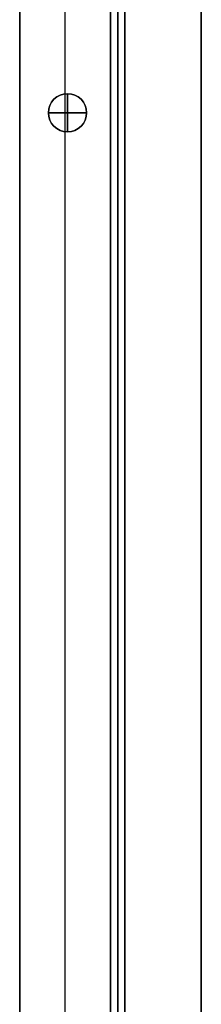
# Model space of a CAD drawing. Header units: millimetres. Extents: x -9 to 841, y -464 to 386.
# Tile 18 of 24: x 803 to 841, y -258 to -52. Entities that reach past the tile are written whole.
import ezdxf

# ---------------------------------------------------------------- set-up
doc = ezdxf.new("R2010")
doc.units = ezdxf.units.MM
doc.header["$MEASUREMENT"] = 0

msp = doc.modelspace()

# ---------------------------------------------------------------- linework, layer by layer
for p, q in [((840.91, -446.55, 9), (840.91, 367.65, 9)), ((821.91, -405.15, -36.5), (821.91, 326.24, -36.5)), ((802.91, -397.28, -36.5), (802.91, 318.37, -36.5)), ((821.91, 265.4, -20.5), (821.91, -344.6, -20.5)), ((823.41, -344.6, -40.5), (823.41, 265.4, -40.5)), ((823.41, 265.4, -0.5), (823.41, -344.6, -0.5)), ((824.91, 265.4, -20.5), (824.91, -344.6, -20.5)), ((812.41, -67.48, -0.5), (812.41, -41.9, -0.5)), ((812.41, -323.48, -72.5), (812.41, -43.42, -72.5)), ((812.91, -67.45, -22.5), (812.91, -67.45, -0.5)), ((812.91, -75.45, -22.5), (812.91, -67.45, -22.5)), ((812.91, -67.45, 11.5), (812.91, -67.45, -0.5)), ((812.91, -67.45, 11.5), (812.91, -75.45, 11.5)), ((808.91, -71.45, -22.5), (808.91, -71.45, -0.5)), ((808.91, -71.45, -22.5), (816.91, -71.45, -22.5)), ((808.91, -71.45, 11.5), (808.91, -71.45, -0.5)), ((816.91, -71.45, 11.5), (808.91, -71.45, 11.5)), ((816.91, -71.45, -22.5), (816.91, -71.45, -0.5)), ((816.91, -71.45, 11.5), (816.91, -71.45, -0.5)), ((812.41, -291.48, -0.5), (812.41, -75.42, -0.5)), ((812.91, -75.45, -22.5), (812.91, -75.45, -0.5)), ((812.91, -75.45, 11.5), (812.91, -75.45, -0.5))]:
    msp.add_line(p, q)
for centre in [(812.91, -71.45, -11.5), (812.91, -71.45, 5.5)]:
    msp.add_circle(centre, 4)
for centre, start, end in [((812.91, -71.45, -0.5), 90, 270), ((812.91, -71.45, -22.5), 90, 270), ((812.91, -71.45, -0.5), 0, 180), ((812.91, -71.45, 11.5), 0, 180), ((812.91, -71.45, -0.5), 270, 90), ((812.91, -71.45, -22.5), 270, 90), ((812.91, -71.45, -0.5), 180, 0), ((812.91, -71.45, 11.5), 180, 0)]:
    msp.add_arc(centre, 4, start, end)
for points in [[(840.91, 367.65, -0.5), (840.91, -39.45, -0.5), (840.91, -446.55, -0.5)], [(840.91, -446.55, 18.5), (840.91, -39.45, 18.5), (840.91, 367.65, 18.5)], [(821.91, -405.15, -72.5), (821.91, -39.45, -72.5), (821.91, 326.24, -72.5)], [(802.91, -397.28, -72.5), (802.91, -39.45, -72.5), (802.91, 318.37, -72.5)], [(821.91, -344.6, -40.5), (821.91, -39.6, -40.5), (821.91, 265.4, -40.5)], [(821.91, 265.4, -0.5), (821.91, -39.6, -0.5), (821.91, -344.6, -0.5)], [(824.91, 265.4, -40.5), (824.91, -39.6, -40.5), (824.91, -344.6, -40.5)], [(824.91, -344.6, -0.5), (824.91, -39.6, -0.5), (824.91, 265.4, -0.5)], [(802.91, 251.24, -0.5), (802.91, -39.45, -0.5), (802.91, -330.15, -0.5)], [(821.91, 251.24, -0.5), (821.91, -39.45, -0.5), (821.91, -330.15, -0.5)]]:
    msp.add_open_spline(points, degree=2)

doc.saveas('drawing.dxf')
